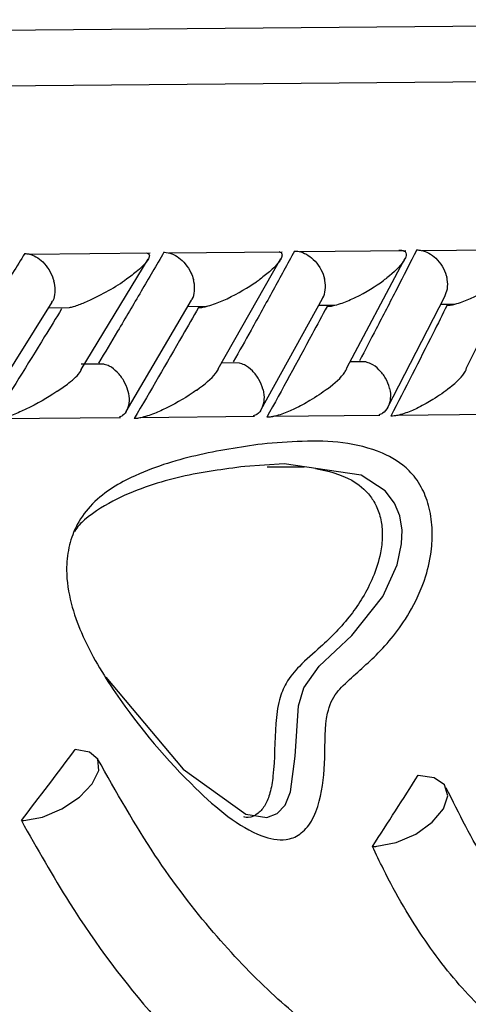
# Model space of a CAD drawing. Header units: millimetres. Extents: x 112 to 251, y 122 to 268.
# Tile 22 of 60: x 144.48 to 146.1, y 165.92 to 169.45. Entities that reach past the tile are written whole.
import ezdxf

# ---------------------------------------------------------------- set-up
doc = ezdxf.new("R2010")
doc.units = ezdxf.units.MM

msp = doc.modelspace()

# ---------------------------------------------------------------- linework, layer by layer
at = {"color": 7, "linetype": 'Continuous', "lineweight": 25}
for p, q in [((130.3196, 169.2823), (148.4753, 169.4519)), ((144.9529, 168.6133), (144.5199, 168.6092)), ((144.7056, 168.1965), (144.9458, 168.5922)), ((145.4275, 168.6177), (145.0206, 168.6139)), ((145.1972, 168.1986), (145.4224, 168.594)), ((145.8715, 168.6217), (145.4907, 168.6182)), ((145.8655, 168.5895), (145.8683, 168.5948)), ((146.2853, 168.6255), (145.9304, 168.6222)), ((145.6578, 168.1994), (145.8629, 168.5846)), ((146.0883, 168.1999), (146.2804, 168.5874)), ((145.3516, 168.0519), (145.5717, 168.4514)), ((145.8057, 168.0589), (146.0112, 168.4585)), ((144.3834, 168.0893), (144.6012, 168.4376)), ((144.5888, 168.4179), (144.6641, 168.4186)), ((144.8668, 168.0449), (145.1018, 168.4445)), ((145.0887, 168.4223), (145.1549, 168.4229)), ((145.5579, 168.4264), (145.6156, 168.427)), ((145.9967, 168.4303), (146.0459, 168.4307)), ((144.7886, 168.2153), (144.7054, 168.2145)), ((145.2734, 168.2197), (145.2089, 168.2191)), ((145.7277, 168.2239), (145.6706, 168.2233)), ((144.9173, 168.024), (145.3276, 168.0278)), ((145.3936, 168.0282), (145.7779, 168.0318)), ((145.8393, 168.0322), (146.1977, 168.0355)), ((144.41, 168.0195), (144.8465, 168.0236)), ((145.3732, 167.8466), (145.5066, 167.8465))]:
    msp.add_line(p, q, dxfattribs=at)
at = {"color": 1, "linetype": 'Continuous', "lineweight": 25}
msp.add_line((130.3208, 169.0823), (148.6772, 169.2538), dxfattribs=at)
at = {"color": 7, "linetype": 'Continuous', "lineweight": 25, "flags": 128}
for points in [[(144.7946, 167.0907), (145.0719, 166.7613), (145.2971, 166.5994), (145.3722, 166.5876), (145.409, 166.6013), (145.438, 166.6321), (145.4578, 166.6798), (145.4735, 166.8077), (145.4861, 166.9881), (145.5057, 167.0533), (145.5599, 167.1302), (145.6777, 167.2403), (145.7886, 167.381), (145.8401, 167.4952), (145.8561, 167.5696), (145.8577, 167.6196), (145.8495, 167.6708), (145.831, 167.7162), (145.7973, 167.7607), (145.7115, 167.8165), (145.4343, 167.8571), (145.2927, 167.8478), (145.2927, 167.8478)], [(144.4996, 166.5766), (144.5664, 166.589), (144.6364, 166.6184), (144.6992, 166.6604), (144.7456, 166.7088), (144.7688, 166.7564), (144.7652, 166.7963), (144.7355, 166.8225), (144.6841, 166.8312)], [(145.7669, 166.4841), (145.8371, 166.4979), (145.9069, 166.528), (145.9661, 166.5702), (146.0063, 166.6183), (146.0216, 166.6654), (146.0099, 166.7046), (145.9727, 166.7303), (145.9156, 166.7388)]]:
    msp.add_lwpolyline(points, dxfattribs=at)
at = {"color": 7, "linetype": 'Continuous', "lineweight": 25}
for centre, radius, start, end in [((144.4894, 166.7753), 0.199, 270.4039, 272.9487), ((145.75, 166.7211), 0.2376, 270.4328, 274.0922)]:
    msp.add_arc(centre, radius, start, end, dxfattribs=at)
for centre, major_axis, ratio, start_param, end_param in [((130.4014, 166.5712), (17.2325, 12.7965), 0.460298, 5.267624, 5.284553), ((130.4024, 166.467), (17.0568, 12.1189), 0.529548, 5.353978, 5.370873)]:
    msp.add_ellipse(centre, major_axis=major_axis, ratio=ratio, start_param=start_param, end_param=end_param, dxfattribs=at)
for points, knots in [([(144.503, 168.6123), (144.474, 168.5656), (144.4153, 168.4709), (144.3318, 168.338), (144.2771, 168.2519), (144.2529, 168.2138)], [0, 0, 0, 0, 0.351147, 0.71273, 1, 1, 1, 1]), ([(144.503, 168.6123), (144.5079, 168.612), (144.5211, 168.6112), (144.5437, 168.6017), (144.5692, 168.5821), (144.5913, 168.5542), (144.6027, 168.5298), (144.6069, 168.5161), (144.6076, 168.5136), (144.6077, 168.5132)], [0, 0, 0, 0, 0.11528, 0.305681, 0.50129, 0.725661, 0.950196, 0.99347, 1, 1, 1, 1]), ([(145.0028, 168.6169), (144.9755, 168.5702), (144.9205, 168.4757), (144.8421, 168.3429), (144.7907, 168.2569), (144.7678, 168.2186)], [0, 0, 0, 0, 0.352171, 0.711323, 1, 1, 1, 1]), ([(144.9405, 168.6152), (144.9431, 168.6141), (144.9512, 168.6107), (144.9506, 168.6002), (144.9392, 168.5788), (144.9092, 168.5501), (144.8773, 168.5261), (144.8624, 168.5158), (144.8622, 168.5156)], [0, 0, 0, 0, 0.065365, 0.203551, 0.34063, 0.717974, 0.996208, 1, 1, 1, 1]), ([(145.0028, 168.6169), (145.0035, 168.6169), (145.0125, 168.6169), (145.031, 168.613), (145.0571, 168.5983), (145.0816, 168.5747), (145.0992, 168.5468), (145.1066, 168.5267), (145.1088, 168.5183), (145.1089, 168.5179)], [0, 0, 0, 0, 0.016361, 0.206885, 0.398546, 0.599431, 0.830981, 0.993482, 1, 1, 1, 1]), ([(145.4718, 168.6213), (145.4463, 168.5745), (145.3946, 168.4799), (145.3212, 168.3471), (145.2731, 168.2612), (145.2517, 168.2231)], [0, 0, 0, 0, 0.352654, 0.712616, 1, 1, 1, 1]), ([(145.4164, 168.6193), (145.419, 168.6181), (145.4269, 168.6145), (145.4274, 168.6044), (145.4188, 168.5832), (145.3917, 168.5546), (145.3619, 168.5305), (145.348, 168.5203), (145.3478, 168.5202)], [0, 0, 0, 0, 0.065457, 0.199307, 0.332245, 0.717321, 0.996171, 1, 1, 1, 1]), ([(145.4718, 168.6213), (145.4771, 168.621), (145.4911, 168.6202), (145.5149, 168.6108), (145.5411, 168.5912), (145.5634, 168.5633), (145.5745, 168.5388), (145.5783, 168.5251), (145.5789, 168.5226), (145.579, 168.5223)], [0, 0, 0, 0, 0.115717, 0.305809, 0.501194, 0.725709, 0.950396, 0.993491, 1, 1, 1, 1]), ([(145.9104, 168.6254), (145.8866, 168.5786), (145.8384, 168.4839), (145.7699, 168.3512), (145.7249, 168.2653), (145.7051, 168.2273)], [0, 0, 0, 0, 0.353113, 0.713537, 1, 1, 1, 1]), ([(145.8465, 168.6248), (145.8485, 168.6248), (145.8545, 168.6248), (145.863, 168.6232), (145.874, 168.6162), (145.8732, 168.6025), (145.8567, 168.5714), (145.8287, 168.5449), (145.8028, 168.5245), (145.8026, 168.5244)], [0, 0, 0, 0, 0.02335, 0.073462, 0.134698, 0.325553, 0.472796, 0.996411, 1, 1, 1, 1]), ([(145.9104, 168.6254), (145.9159, 168.6251), (145.9303, 168.6243), (145.9545, 168.6149), (145.9811, 168.5953), (146.0034, 168.5674), (146.0142, 168.5429), (146.0179, 168.5292), (146.0185, 168.5268), (146.0185, 168.5264)], [0, 0, 0, 0, 0.115812, 0.305837, 0.501174, 0.72572, 0.95044, 0.993495, 1, 1, 1, 1]), ([(145.5717, 168.4514), (145.5722, 168.452), (145.5787, 168.4597), (145.5831, 168.4818), (145.5826, 168.5058), (145.5797, 168.5195), (145.5791, 168.522), (145.579, 168.5223)], [0, 0, 0, 0, 0.033822, 0.468853, 0.904209, 0.987389, 1, 1, 1, 1]), ([(145.5884, 168.4224), (145.5922, 168.4226), (145.6009, 168.4231), (145.6201, 168.4271), (145.6521, 168.4372), (145.7183, 168.4666), (145.7674, 168.4977), (145.7986, 168.5213), (145.8024, 168.5243), (145.8026, 168.5244)], [0, 0, 0, 0, 0.042956, 0.100766, 0.194516, 0.387196, 0.921582, 0.996403, 1, 1, 1, 1]), ([(146.0113, 168.4585), (146.0151, 168.4673), (146.0229, 168.4855), (146.0218, 168.5099), (146.0192, 168.5236), (146.0186, 168.5261), (146.0185, 168.5264)], [0, 0, 0, 0, 0.439313, 0.898971, 0.986696, 1, 1, 1, 1]), ([(146.0193, 168.4264), (146.0231, 168.4266), (146.0321, 168.4271), (146.0513, 168.4311), (146.0829, 168.4412), (146.1261, 168.4608), (146.1782, 168.491), (146.2106, 168.5147), (146.2267, 168.5282), (146.2269, 168.5284)], [0, 0, 0, 0, 0.042732, 0.100453, 0.193926, 0.385762, 0.648647, 0.996406, 1, 1, 1, 1]), ([(144.6006, 168.438), (144.6022, 168.4399), (144.6094, 168.4489), (144.6134, 168.4726), (144.6118, 168.4967), (144.6084, 168.5104), (144.6078, 168.5129), (144.6077, 168.5132)], [0, 0, 0, 0, 0.112361, 0.511845, 0.911611, 0.988375, 1, 1, 1, 1]), ([(144.6641, 168.4183), (144.6689, 168.4195), (144.6877, 168.4243), (144.7354, 168.4432), (144.7984, 168.4747), (144.8419, 168.5017), (144.862, 168.5155), (144.8622, 168.5156)], [0, 0, 0, 0, 0.0550438, 0.2192306, 0.5990976, 0.9959895, 1, 1, 1, 1]), ([(145.1015, 168.4447), (145.1026, 168.446), (145.1095, 168.4544), (145.1138, 168.4773), (145.1127, 168.5014), (145.1096, 168.5151), (145.109, 168.5176), (145.1089, 168.5179)], [0, 0, 0, 0, 0.076779, 0.492391, 0.908305, 0.987933, 1, 1, 1, 1]), ([(145.1272, 168.4181), (145.1308, 168.4183), (145.1394, 168.4188), (145.1584, 168.4228), (145.1907, 168.4328), (145.2585, 168.4622), (145.3102, 168.4934), (145.3434, 168.517), (145.3476, 168.52), (145.3478, 168.5202)], [0, 0, 0, 0, 0.042786, 0.100388, 0.193836, 0.38606, 0.920541, 0.996406, 1, 1, 1, 1]), ([(145.1272, 168.4181), (145.1081, 168.3848), (145.0321, 168.252), (144.9544, 168.1193), (144.8961, 168.0198)], [0, 0, 0, 0, 0.250471, 1, 1, 1, 1]), ([(145.5884, 168.4224), (145.5706, 168.3891), (145.4995, 168.2563), (145.4267, 168.1236), (145.3721, 168.0242)], [0, 0, 0, 0, 0.250973, 1, 1, 1, 1]), ([(146.0193, 168.4264), (146.0027, 168.3931), (145.9365, 168.2604), (145.8686, 168.1277), (145.8177, 168.0284)], [0, 0, 0, 0, 0.251159, 1, 1, 1, 1]), ([(144.6353, 168.4135), (144.615, 168.3803), (144.534, 168.2474), (144.4512, 168.1147), (144.3891, 168.015)], [0, 0, 0, 0, 0.249687, 1, 1, 1, 1]), ([(144.8732, 168.1195), (144.8732, 168.1199), (144.8699, 168.1321), (144.8597, 168.1564), (144.8363, 168.1871), (144.8109, 168.2079), (144.7945, 168.2126), (144.7884, 168.2143)], [0, 0, 0, 0, 0.007732, 0.289148, 0.57096, 0.840336, 1, 1, 1, 1]), ([(145.3584, 168.1241), (145.3583, 168.1244), (145.3552, 168.1366), (145.3453, 168.161), (145.3217, 168.1916), (145.296, 168.2124), (145.2793, 168.217), (145.2731, 168.2187)], [0, 0, 0, 0, 0.007734, 0.289856, 0.572377, 0.842334, 1, 1, 1, 1]), ([(145.8127, 168.1283), (145.8127, 168.1286), (145.8097, 168.1409), (145.8, 168.1652), (145.7765, 168.1959), (145.7505, 168.2166), (145.7336, 168.2212), (145.7274, 168.2229)], [0, 0, 0, 0, 0.0077519, 0.2909025, 0.5744558, 0.8453385, 1, 1, 1, 1]), ([(144.619, 168.1172), (144.6192, 168.1173), (144.6344, 168.1275), (144.6672, 168.1515), (144.698, 168.1784), (144.7056, 168.1933), (144.7068, 168.1957)], [0, 0, 0, 0, 0.005124, 0.377949, 0.899047, 1, 1, 1, 1]), ([(145.1197, 168.1218), (145.1199, 168.122), (145.1484, 168.1422), (145.181, 168.1685), (145.1957, 168.1924), (145.1989, 168.1977)], [0, 0, 0, 0, 0.00534, 0.78087, 1, 1, 1, 1]), ([(145.5894, 168.1262), (145.5896, 168.1264), (145.6161, 168.1465), (145.6453, 168.1716), (145.6571, 168.1945), (145.6593, 168.1987)], [0, 0, 0, 0, 0.005604, 0.814987, 1, 1, 1, 1]), ([(146.0285, 168.1303), (146.0286, 168.1305), (146.0534, 168.1505), (146.0791, 168.1744), (146.0883, 168.1961), (146.0896, 168.1992)], [0, 0, 0, 0, 0.0059078, 0.8567723, 1, 1, 1, 1]), ([(144.619, 168.1172), (144.6188, 168.117), (144.6137, 168.1136), (144.5769, 168.0897), (144.5215, 168.0582), (144.452, 168.0292), (144.42, 168.0194), (144.4014, 168.0156), (144.3926, 168.015), (144.3892, 168.015), (144.3891, 168.015)], [0, 0, 0, 0, 0.003579, 0.088017, 0.620449, 0.806987, 0.897761, 0.954085, 0.999597, 1, 1, 1, 1]), ([(144.8732, 168.1195), (144.8733, 168.1192), (144.8766, 168.107), (144.8795, 168.0826), (144.8724, 168.0517), (144.859, 168.0311), (144.8462, 168.0264), (144.8421, 168.0249)], [0, 0, 0, 0, 0.007963, 0.297915, 0.58828, 0.865672, 1, 1, 1, 1]), ([(145.1197, 168.1218), (145.1195, 168.1217), (145.1146, 168.1182), (145.0799, 168.0943), (145.0269, 168.0628), (144.9591, 168.0339), (144.9275, 168.0242), (144.9085, 168.0203), (144.8999, 168.0199), (144.8961, 168.0198)], [0, 0, 0, 0, 0.003584, 0.090161, 0.620258, 0.806634, 0.897586, 0.954144, 1, 1, 1, 1]), ([(145.3584, 168.1241), (145.3585, 168.1237), (145.3616, 168.1115), (145.364, 168.0871), (145.356, 168.0562), (145.3415, 168.0355), (145.328, 168.0307), (145.3235, 168.0291)], [0, 0, 0, 0, 0.007902, 0.296289, 0.58509, 0.860888, 1, 1, 1, 1]), ([(145.5894, 168.1262), (145.5892, 168.1261), (145.5707, 168.1121), (145.5349, 168.0879), (145.4791, 168.0574), (145.435, 168.0383), (145.4038, 168.0286), (145.3848, 168.0247), (145.376, 168.0244), (145.3721, 168.0242)], [0, 0, 0, 0, 0.003583, 0.362679, 0.622385, 0.807431, 0.898033, 0.95455, 1, 1, 1, 1]), ([(145.8127, 168.1283), (145.8128, 168.128), (145.8157, 168.1158), (145.8177, 168.0913), (145.8088, 168.0604), (145.7932, 168.0396), (145.7789, 168.0348), (145.774, 168.0331)], [0, 0, 0, 0, 0.007847, 0.294601, 0.581769, 0.855947, 1, 1, 1, 1]), ([(146.0285, 168.1303), (146.0283, 168.1302), (146.0195, 168.123), (146.0009, 168.1089), (145.965, 168.085), (145.9234, 168.0615), (145.8805, 168.0424), (145.8497, 168.0327), (145.8306, 168.0289), (145.8217, 168.0285), (145.8177, 168.0284)], [0, 0, 0, 0, 0.0035839, 0.1847859, 0.3645824, 0.6232318, 0.8077221, 0.8982007, 0.9547268, 1, 1, 1, 1]), ([(145.355, 167.9283), (145.4033, 167.9322), (145.5509, 167.9441), (145.7302, 167.9325), (145.871, 167.8521), (145.9263, 167.7811), (145.9557, 167.7097), (145.9681, 167.6306), (145.965, 167.5414), (145.9401, 167.431), (145.8744, 167.2938), (145.7704, 167.1686), (145.6703, 167.0872), (145.6068, 167.0197), (145.5791, 166.9278), (145.5834, 166.8014), (145.5707, 166.6644), (145.5346, 166.5701), (145.4915, 166.5227), (145.4296, 166.5006), (145.2986, 166.5301), (145.0882, 166.7064), (144.8699, 166.9599), (144.7235, 167.2), (144.6663, 167.3544), (144.6492, 167.4623), (144.6587, 167.558), (144.6873, 167.6399), (144.7604, 167.7405), (144.9111, 167.8284), (145.1211, 167.894), (145.2759, 167.9167), (145.355, 167.9283)], [0, 0, 0, 0, 0.0431557, 0.1319804, 0.1642992, 0.1810664, 0.1951837, 0.209357, 0.2220216, 0.2400837, 0.2698018, 0.3156676, 0.3568957, 0.3736739, 0.3815956, 0.4091122, 0.4362741, 0.4511753, 0.4662246, 0.4811888, 0.507226, 0.5818162, 0.6810471, 0.7305635, 0.7510547, 0.7717555, 0.785665, 0.7995839, 0.8188934, 0.8634736, 0.9303226, 1, 1, 1, 1]), ([(145.2927, 167.8478), (145.217, 167.8379), (145.066, 167.8179), (144.8706, 167.7557), (144.748, 167.6837), (144.6976, 167.6385), (144.6867, 167.6221), (144.6811, 167.6137)], [0, 0, 0, 0, 0.371205, 0.741435, 0.933471, 0.966307, 1, 1, 1, 1]), ([(145.5475, 167.8405), (145.5914, 167.8311), (145.6605, 167.8163), (145.7342, 167.7588), (145.769, 167.7026), (145.7847, 167.6526), (145.7887, 167.5941), (145.7797, 167.5233), (145.7449, 167.4197), (145.6716, 167.3034), (145.5782, 167.2094), (145.4966, 167.1405), (145.4438, 167.0807), (145.4134, 167.0077), (145.3989, 166.8914), (145.4021, 166.7762), (145.3857, 166.6776), (145.3674, 166.6302), (145.34, 166.599), (145.3126, 166.5851), (145.2948, 166.5883), (145.2895, 166.5893)], [0, 0, 0, 0, 0.119461, 0.187903, 0.216615, 0.245601, 0.27129, 0.302082, 0.352177, 0.451815, 0.566925, 0.64363, 0.695948, 0.732076, 0.776245, 0.869987, 0.90167, 0.927731, 0.953899, 0.986307, 1, 1, 1, 1]), ([(145.9384, 165.6132), (145.8216, 165.664), (145.6397, 165.7431), (145.3829, 165.9554), (145.1751, 166.1725), (144.962, 166.4496), (144.8315, 166.6796), (144.7642, 166.7983)], [0, 0, 0, 0, 0.289638, 0.451477, 0.622726, 0.805356, 1, 1, 1, 1]), ([(146.4615, 166.1179), (146.4112, 166.1506), (146.3065, 166.2187), (146.1551, 166.4152), (146.0628, 166.6006), (146.0161, 166.6944)], [0, 0, 0, 0, 0.313407, 0.652374, 1, 1, 1, 1]), ([(144.4908, 166.5763), (144.5474, 166.4761), (144.6947, 166.2153), (144.9652, 165.8581), (145.2946, 165.5347), (145.6334, 165.3055), (145.9665, 165.1855), (146.2063, 165.147), (146.3246, 165.1802), (146.344, 165.1857)], [0, 0, 0, 0, 0.108808, 0.283133, 0.455874, 0.627558, 0.797435, 0.966712, 1, 1, 1, 1]), ([(146.6107, 165.6717), (146.5606, 165.678), (146.4517, 165.6917), (146.2803, 165.7819), (146.104, 165.9312), (145.9378, 166.1389), (145.8225, 166.3335), (145.7647, 166.4561), (145.7518, 166.4835)], [0, 0, 0, 0, 0.165659, 0.36008, 0.554488, 0.749329, 0.944179, 1, 1, 1, 1])]:
    msp.add_open_spline(points, degree=3, knots=knots, dxfattribs=at)

doc.saveas('drawing.dxf')
